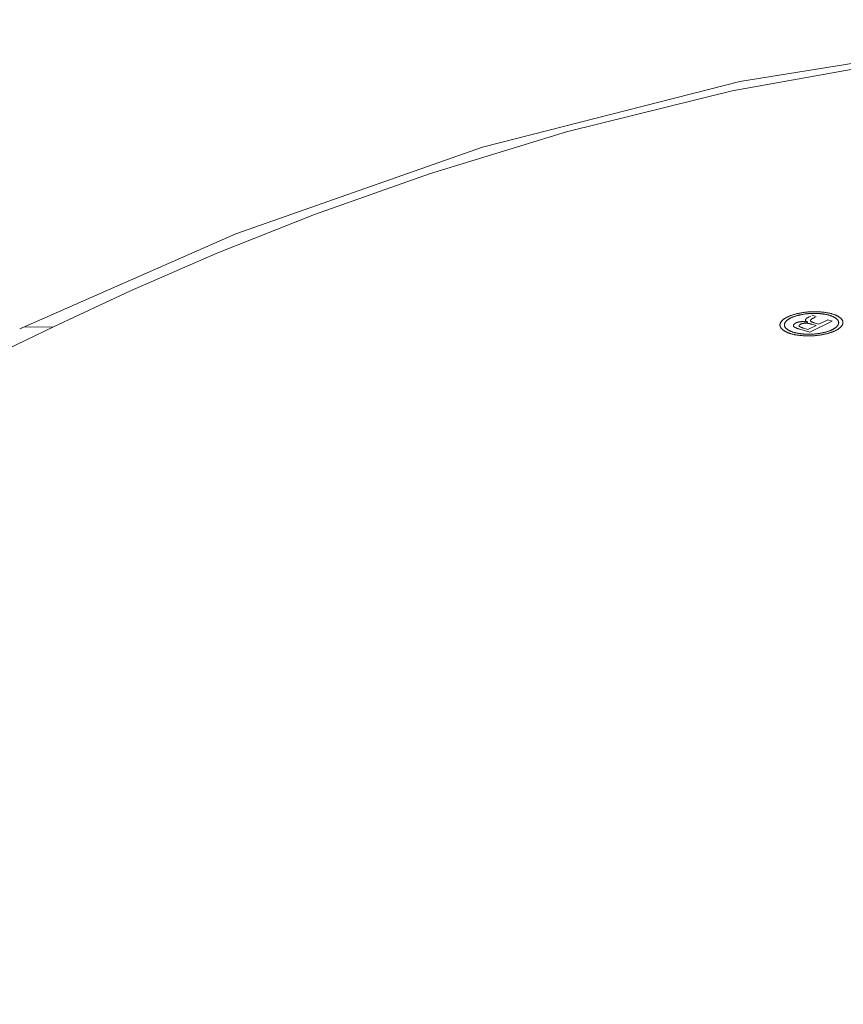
# Model space of a CAD drawing. Header units: millimetres. Extents: x 3925 to 5043, y -86 to 778.
# Tile 20 of 256: x 4036.4 to 4042.38, y 162.05 to 169.19. Entities that reach past the tile are written whole.
import ezdxf

# ---------------------------------------------------------------- set-up
doc = ezdxf.new("R2010")
doc.units = ezdxf.units.MM
doc.header["$LTSCALE"] = 46.255
doc.layers.add('H30K-TOP-COVDXF_CONTINUOUS_LINE', color=7, linetype='CONTINUOUS')

msp = doc.modelspace()

# ---------------------------------------------------------------- linework, layer by layer
at = {"layer": 'H30K-TOP-COVDXF_CONTINUOUS_LINE', "color": 7, "linetype": 'Continuous', "lineweight": 0}
for p, q in [((4037.9701, 167.6382), (4036.402, 166.9491)), ((4042.1277, 167.0348), (4042.1393, 167.0408)), ((4042.1472, 167.0467), (4042.1782, 167.0376)), ((4042.1118, 166.9978), (4042.1141, 166.9973)), ((4042.1158, 167.0291), (4042.1277, 167.0348)), ((4042.1189, 166.9443), (4042.1775, 166.9725)), ((4042.2953, 167.0036), (4042.1315, 166.9246)), ((4042.1386, 166.9837), (4042.1364, 166.9843)), ((4042.1407, 166.9831), (4042.1386, 166.9837)), ((4042.1429, 166.9825), (4042.1407, 166.9831)), ((4042.146, 166.9816), (4042.1429, 166.9825)), ((4042.1775, 166.9725), (4042.146, 166.9816)), ((4042.1712, 167.033), (4042.1582, 167.0268)), ((4042.1641, 166.9923), (4042.1662, 166.9916)), ((4042.1662, 166.9916), (4042.1714, 166.9901)), ((4042.1714, 166.9901), (4042.198, 166.9824)), ((4042.198, 166.9824), (4042.262, 167.0132)), ((4042.262, 167.0132), (4042.2953, 167.0036)), ((4036.6467, 166.9632), (3988.3184, 143.6763)), ((4042.0567, 166.9465), (4042.0534, 166.9474)), ((4042.0599, 166.9455), (4042.0567, 166.9465)), ((4042.1315, 166.9246), (4042.0599, 166.9455)), ((4042.0821, 166.955), (4042.0844, 166.9543)), ((4042.0844, 166.9543), (4042.0868, 166.9536)), ((4042.0868, 166.9536), (4042.1189, 166.9443))]:
    msp.add_line(p, q, dxfattribs=at)
for points in [[(4053.3372, 168.0951), (4051.5722, 168.5524), (4049.5989, 168.9248), (4047.6026, 169.1424), (4045.5844, 169.1895), (4043.5768, 169.055), (4041.6257, 168.7416), (4039.7582, 168.2643), (4037.9701, 167.6382)], [(4053.1361, 168.0721), (4052.5286, 168.2421), (4051.843, 168.4176), (4051.0597, 168.5965), (4050.1558, 168.7731), (4049.1041, 168.9372), (4047.8681, 169.071), (4046.4015, 169.1436), (4044.7159, 169.1067), (4043.0255, 168.9348), (4041.5695, 168.6735), (4040.3687, 168.3761), (4039.374, 168.072), (4038.5395, 167.776), (4037.8272, 167.4933), (4037.2052, 167.2236), (4036.6467, 166.9632)], [(4041.9708, 167.0349), (4041.9742, 167.0365), (4041.9777, 167.0381), (4041.9814, 167.0397), (4041.9851, 167.0412), (4041.989, 167.0427), (4041.9929, 167.0442), (4041.9969, 167.0456), (4042.0011, 167.0471), (4042.0053, 167.0485), (4042.0096, 167.0498), (4042.0139, 167.0512), (4042.0184, 167.0525), (4042.0229, 167.0537), (4042.0274, 167.055), (4042.0321, 167.0562), (4042.0368, 167.0573), (4042.0415, 167.0585), (4042.0463, 167.0595), (4042.0512, 167.0606), (4042.0561, 167.0616), (4042.061, 167.0626), (4042.066, 167.0635), (4042.071, 167.0644), (4042.0761, 167.0653), (4042.0811, 167.0661), (4042.0862, 167.0668), (4042.0913, 167.0675), (4042.0965, 167.0682), (4042.1016, 167.0688), (4042.1067, 167.0694), (4042.1119, 167.0699), (4042.1171, 167.0704), (4042.1222, 167.0709), (4042.1274, 167.0712)], [(4042.1302, 167.0593), (4042.1258, 167.0589), (4042.1214, 167.0586), (4042.1169, 167.0582), (4042.1125, 167.0577), (4042.1081, 167.0572), (4042.1036, 167.0567), (4042.0992, 167.0561), (4042.0948, 167.0555), (4042.0905, 167.0548), (4042.0861, 167.0541), (4042.0818, 167.0534), (4042.0775, 167.0526), (4042.0732, 167.0518), (4042.0689, 167.051), (4042.0647, 167.0501), (4042.0606, 167.0492), (4042.0564, 167.0482), (4042.0523, 167.0473), (4042.0483, 167.0462), (4042.0443, 167.0452), (4042.0404, 167.0441), (4042.0365, 167.043), (4042.0327, 167.0419), (4042.0289, 167.0408), (4042.0253, 167.0396), (4042.0216, 167.0384), (4042.0181, 167.0371), (4042.0146, 167.0359), (4042.0112, 167.0346), (4042.0079, 167.0333), (4042.0047, 167.032), (4042.0016, 167.0306), (4041.9985, 167.0293), (4041.9956, 167.0279)], [(4042.1274, 167.0712), (4042.1325, 167.0716), (4042.1377, 167.0718), (4042.1429, 167.0721), (4042.1481, 167.0722), (4042.1534, 167.0724), (4042.1586, 167.0724), (4042.1639, 167.0725), (4042.1692, 167.0725), (4042.1744, 167.0724), (4042.1797, 167.0723), (4042.1849, 167.0721), (4042.1902, 167.0719), (4042.1954, 167.0717), (4042.2006, 167.0714), (4042.2057, 167.0711), (4042.2109, 167.0707), (4042.216, 167.0703), (4042.2211, 167.0698), (4042.2261, 167.0693), (4042.2311, 167.0688), (4042.236, 167.0682), (4042.2409, 167.0675), (4042.2457, 167.0668), (4042.2505, 167.0661), (4042.2552, 167.0654), (4042.2598, 167.0646), (4042.2644, 167.0637), (4042.2689, 167.0628), (4042.2733, 167.0619), (4042.2776, 167.061), (4042.2819, 167.06), (4042.286, 167.0589), (4042.2901, 167.0578), (4042.2941, 167.0567)], [(4042.2734, 167.0468), (4042.27, 167.0477), (4042.2665, 167.0487), (4042.263, 167.0496), (4042.2593, 167.0504), (4042.2556, 167.0512), (4042.2518, 167.052), (4042.248, 167.0528), (4042.244, 167.0535), (4042.24, 167.0542), (4042.236, 167.0549), (4042.2319, 167.0555), (4042.2278, 167.0561), (4042.2236, 167.0566), (4042.2193, 167.0571), (4042.215, 167.0576), (4042.2107, 167.058), (4042.2064, 167.0584), (4042.202, 167.0588), (4042.1976, 167.0591), (4042.1931, 167.0594), (4042.1887, 167.0597), (4042.1842, 167.0599), (4042.1797, 167.0601), (4042.1752, 167.0602), (4042.1707, 167.0603), (4042.1661, 167.0603), (4042.1616, 167.0603), (4042.1571, 167.0603), (4042.1526, 167.0602), (4042.1481, 167.0601), (4042.1436, 167.06), (4042.1391, 167.0598), (4042.1347, 167.0596), (4042.1302, 167.0593)], [(4042.3412, 166.9979), (4042.3408, 166.9996), (4042.3403, 167.0013), (4042.3397, 167.0029), (4042.339, 167.0046), (4042.3381, 167.0063), (4042.3372, 167.0079), (4042.3362, 167.0096), (4042.335, 167.0112), (4042.3338, 167.0128), (4042.3324, 167.0145), (4042.331, 167.0161), (4042.3294, 167.0176), (4042.3277, 167.0192), (4042.326, 167.0208), (4042.3242, 167.0223), (4042.3222, 167.0238), (4042.3202, 167.0253), (4042.3181, 167.0268), (4042.3159, 167.0283), (4042.3136, 167.0297), (4042.3112, 167.0311), (4042.3088, 167.0325), (4042.3062, 167.0339), (4042.3036, 167.0352), (4042.3009, 167.0365), (4042.2982, 167.0378), (4042.2953, 167.039), (4042.2924, 167.0402), (4042.2894, 167.0414), (4042.2863, 167.0426), (4042.2832, 167.0437), (4042.28, 167.0447), (4042.2767, 167.0458), (4042.2734, 167.0468)], [(4042.2941, 167.0567), (4042.2979, 167.0556), (4042.3017, 167.0544), (4042.3054, 167.0531), (4042.309, 167.0518), (4042.3126, 167.0505), (4042.316, 167.0491), (4042.3194, 167.0477), (4042.3227, 167.0463), (4042.3259, 167.0448), (4042.3291, 167.0433), (4042.3321, 167.0417), (4042.335, 167.0402), (4042.3379, 167.0385), (4042.3406, 167.0369), (4042.3433, 167.0352), (4042.3458, 167.0335), (4042.3482, 167.0318), (4042.3506, 167.0301), (4042.3528, 167.0283), (4042.3549, 167.0265), (4042.357, 167.0247), (4042.3589, 167.0229), (4042.3606, 167.021), (4042.3623, 167.0192), (4042.3639, 167.0173), (4042.3653, 167.0154), (4042.3666, 167.0135), (4042.3678, 167.0116), (4042.3689, 167.0097), (4042.3698, 167.0078), (4042.3706, 167.0058), (4042.3713, 167.0039), (4042.3719, 167.0019), (4042.3723, 167)], [(4041.9161, 166.9695), (4041.9158, 166.9714), (4041.9156, 166.9734), (4041.9156, 166.9753), (4041.9156, 166.9773), (4041.9158, 166.9793), (4041.9162, 166.9813), (4041.9166, 166.9833), (4041.9172, 166.9854), (4041.9179, 166.9874), (4041.9187, 166.9894), (4041.9196, 166.9914), (4041.9207, 166.9935), (4041.9218, 166.9955), (4041.9231, 166.9975), (4041.9245, 166.9995), (4041.926, 167.0016), (4041.9276, 167.0036), (4041.9293, 167.0055), (4041.9312, 167.0075), (4041.9331, 167.0095), (4041.9351, 167.0115), (4041.9373, 167.0134), (4041.9395, 167.0153), (4041.9419, 167.0172), (4041.9443, 167.0191), (4041.9469, 167.021), (4041.9495, 167.0228), (4041.9523, 167.0246), (4041.9551, 167.0264), (4041.9581, 167.0282), (4041.9611, 167.0299), (4041.9642, 167.0316), (4041.9675, 167.0333), (4041.9708, 167.0349)], [(4041.9953, 166.9128), (4041.9915, 166.9139), (4041.9877, 166.9151), (4041.9839, 166.9164), (4041.9803, 166.9177), (4041.9767, 166.919), (4041.9733, 166.9204), (4041.9699, 166.9218), (4041.9665, 166.9232), (4041.9633, 166.9247), (4041.9602, 166.9262), (4041.9571, 166.9278), (4041.9542, 166.9293), (4041.9513, 166.9309), (4041.9485, 166.9326), (4041.9459, 166.9342), (4041.9433, 166.9359), (4041.9408, 166.9377), (4041.9385, 166.9394), (4041.9362, 166.9412), (4041.9341, 166.9429), (4041.932, 166.9447), (4041.9301, 166.9466), (4041.9282, 166.9484), (4041.9265, 166.9503), (4041.9249, 166.9521), (4041.9235, 166.954), (4041.9221, 166.9559), (4041.9209, 166.9578), (4041.9198, 166.9598), (4041.9188, 166.9617), (4041.9179, 166.9636), (4041.9172, 166.9656), (4041.9166, 166.9675), (4041.9161, 166.9695)], [(4041.9956, 167.0279), (4041.9927, 167.0265), (4041.99, 167.025), (4041.9873, 167.0236), (4041.9847, 167.0221), (4041.9821, 167.0206), (4041.9797, 167.019), (4041.9773, 167.0175), (4041.975, 167.0159), (4041.9728, 167.0143), (4041.9707, 167.0127), (4041.9686, 167.011), (4041.9667, 167.0094), (4041.9648, 167.0077), (4041.963, 167.006), (4041.9613, 167.0043), (4041.9598, 167.0026), (4041.9583, 167.0009), (4041.9569, 166.9992), (4041.9556, 166.9975), (4041.9543, 166.9957), (4041.9532, 166.994), (4041.9522, 166.9922), (4041.9513, 166.9905), (4041.9505, 166.9888), (4041.9498, 166.987), (4041.9492, 166.9853), (4041.9487, 166.9835), (4041.9483, 166.9818), (4041.948, 166.9801), (4041.9478, 166.9784), (4041.9478, 166.9766), (4041.9478, 166.9749), (4041.9479, 166.9732), (4041.9482, 166.9716)], [(4041.9482, 166.9716), (4041.9486, 166.9699), (4041.9491, 166.9682), (4041.9497, 166.9665), (4041.9504, 166.9649), (4041.9512, 166.9632), (4041.9522, 166.9616), (4041.9532, 166.9599), (4041.9544, 166.9583), (4041.9556, 166.9567), (4041.957, 166.955), (4041.9584, 166.9534), (4041.96, 166.9519), (4041.9616, 166.9503), (4041.9634, 166.9487), (4041.9652, 166.9472), (4041.9671, 166.9457), (4041.9692, 166.9442), (4041.9713, 166.9427), (4041.9735, 166.9412), (4041.9758, 166.9398), (4041.9782, 166.9384), (4041.9806, 166.937), (4041.9831, 166.9356), (4041.9858, 166.9343), (4041.9885, 166.933), (4041.9912, 166.9317), (4041.9941, 166.9305), (4041.997, 166.9293), (4042, 166.9281), (4042.0031, 166.9269), (4042.0062, 166.9258), (4042.0094, 166.9248), (4042.0126, 166.9237), (4042.016, 166.9227)], [(4042.0189, 166.962), (4042.0182, 166.9625), (4042.0175, 166.9631), (4042.0169, 166.9636), (4042.0164, 166.9642), (4042.0159, 166.9648), (4042.0154, 166.9654), (4042.015, 166.966), (4042.0147, 166.9666), (4042.0144, 166.9672), (4042.0141, 166.9678), (4042.0139, 166.9685), (4042.0137, 166.9691), (4042.0136, 166.9697), (4042.0135, 166.9704), (4042.0135, 166.9711), (4042.0135, 166.9717), (4042.0135, 166.9724), (4042.0136, 166.973), (4042.0137, 166.9737), (4042.0139, 166.9744), (4042.0141, 166.9751), (4042.0143, 166.9757), (4042.0146, 166.9764), (4042.015, 166.9771), (4042.0153, 166.9778), (4042.0157, 166.9784), (4042.0162, 166.9791), (4042.0167, 166.9798), (4042.0172, 166.9804), (4042.0177, 166.9811), (4042.0183, 166.9817), (4042.0189, 166.9824), (4042.0196, 166.983), (4042.0203, 166.9837), (4042.021, 166.9843), (4042.0217, 166.9849), (4042.0225, 166.9856), (4042.0233, 166.9862), (4042.0242, 166.9868), (4042.0251, 166.9874), (4042.026, 166.9879), (4042.0269, 166.9885), (4042.0279, 166.9891), (4042.0289, 166.9896), (4042.0299, 166.9901), (4042.0309, 166.9906)], [(4042.0309, 166.9906), (4042.0318, 166.9911), (4042.0327, 166.9915), (4042.0336, 166.9919), (4042.0346, 166.9923), (4042.0356, 166.9927), (4042.0366, 166.9931), (4042.0376, 166.9934), (4042.0387, 166.9938), (4042.0398, 166.9942), (4042.0409, 166.9946), (4042.042, 166.9949), (4042.0431, 166.9953), (4042.0443, 166.9956), (4042.0455, 166.9959), (4042.0467, 166.9963), (4042.0479, 166.9966), (4042.0491, 166.9969), (4042.0503, 166.9972), (4042.0516, 166.9975), (4042.0529, 166.9978), (4042.0541, 166.998), (4042.0554, 166.9983), (4042.0567, 166.9985), (4042.058, 166.9988), (4042.0593, 166.999), (4042.0606, 166.9992), (4042.062, 166.9994), (4042.0633, 166.9996), (4042.0646, 166.9998), (4042.066, 167), (4042.0673, 167.0001), (4042.0687, 167.0003), (4042.07, 167.0004), (4042.0714, 167.0005), (4042.0727, 167.0006), (4042.074, 167.0007), (4042.0754, 167.0008), (4042.0767, 167.0008), (4042.078, 167.0009), (4042.0794, 167.0009), (4042.0807, 167.0009), (4042.082, 167.0009)], [(4042.0664, 166.9825), (4042.0658, 166.9822), (4042.0653, 166.982), (4042.0648, 166.9817), (4042.0642, 166.9814), (4042.0637, 166.9811), (4042.0632, 166.9808), (4042.0627, 166.9805), (4042.0622, 166.9802), (4042.0617, 166.9799), (4042.0613, 166.9796), (4042.0608, 166.9793), (4042.0603, 166.979), (4042.0599, 166.9787), (4042.0595, 166.9784), (4042.059, 166.9781), (4042.0586, 166.9777), (4042.0582, 166.9774), (4042.0578, 166.9771), (4042.0575, 166.9768), (4042.0571, 166.9764), (4042.0568, 166.9761), (4042.0565, 166.9758), (4042.0562, 166.9754), (4042.0559, 166.9751), (4042.0556, 166.9748), (4042.0553, 166.9744), (4042.0551, 166.9741), (4042.0549, 166.9738), (4042.0547, 166.9734), (4042.0545, 166.9731), (4042.0544, 166.9728), (4042.0542, 166.9724), (4042.0541, 166.9721), (4042.054, 166.9718), (4042.054, 166.9714), (4042.0539, 166.9711), (4042.0539, 166.9708), (4042.0539, 166.9705), (4042.0539, 166.9701), (4042.054, 166.9698), (4042.054, 166.9695), (4042.0541, 166.9692), (4042.0543, 166.9689), (4042.0544, 166.9686), (4042.0546, 166.9683), (4042.0548, 166.968), (4042.0551, 166.9677), (4042.0554, 166.9674)], [(4042.0554, 166.9674), (4042.0559, 166.9669), (4042.0565, 166.9664), (4042.0571, 166.9659), (4042.0578, 166.9654), (4042.0585, 166.9649), (4042.0592, 166.9644), (4042.06, 166.9639), (4042.0607, 166.9635), (4042.0616, 166.963), (4042.0624, 166.9626), (4042.0633, 166.9621), (4042.0642, 166.9617), (4042.0651, 166.9612), (4042.066, 166.9608), (4042.067, 166.9604), (4042.068, 166.96), (4042.069, 166.9596), (4042.07, 166.9592), (4042.071, 166.9588), (4042.0721, 166.9584), (4042.0732, 166.958), (4042.0743, 166.9576), (4042.0754, 166.9572), (4042.0765, 166.9568), (4042.0776, 166.9565), (4042.0787, 166.9561), (4042.0798, 166.9557), (4042.0821, 166.955)], [(4042.1113, 166.9889), (4042.1104, 166.989), (4042.1094, 166.9891), (4042.1084, 166.9891), (4042.1073, 166.9892), (4042.1063, 166.9892), (4042.1052, 166.9893), (4042.1042, 166.9893), (4042.1031, 166.9893), (4042.102, 166.9893), (4042.1009, 166.9892), (4042.0999, 166.9892), (4042.0988, 166.9892), (4042.0977, 166.9891), (4042.0966, 166.989), (4042.0954, 166.989), (4042.0943, 166.9889), (4042.0932, 166.9888), (4042.0921, 166.9887), (4042.091, 166.9886), (4042.0899, 166.9884), (4042.0888, 166.9883), (4042.0877, 166.9881), (4042.0866, 166.988), (4042.0856, 166.9878), (4042.0845, 166.9877), (4042.0834, 166.9875), (4042.0824, 166.9873), (4042.0813, 166.9871), (4042.0803, 166.9869), (4042.0793, 166.9866), (4042.0783, 166.9864), (4042.0773, 166.9862), (4042.0763, 166.9859), (4042.0754, 166.9857), (4042.0745, 166.9854), (4042.0735, 166.9852), (4042.0726, 166.9849), (4042.0718, 166.9846), (4042.0709, 166.9843), (4042.0701, 166.9841), (4042.0693, 166.9838), (4042.0685, 166.9834), (4042.0678, 166.9831), (4042.0671, 166.9828), (4042.0664, 166.9825)], [(4042.082, 167.0009), (4042.0833, 167.0008), (4042.0846, 167.0008), (4042.0859, 167.0008), (4042.0872, 167.0007), (4042.0885, 167.0006), (4042.0898, 167.0005), (4042.091, 167.0005), (4042.0923, 167.0004), (4042.0936, 167.0002), (4042.0948, 167.0001), (4042.0961, 167), (4042.0973, 166.9999), (4042.0986, 166.9997), (4042.0998, 166.9996), (4042.101, 166.9994), (4042.1022, 166.9993), (4042.1035, 166.9991), (4042.1047, 166.9989), (4042.1059, 166.9987), (4042.1071, 166.9986), (4042.1082, 166.9984), (4042.1094, 166.9982), (4042.1106, 166.998), (4042.1118, 166.9978)], [(4042.1175, 166.9967), (4042.1167, 166.997), (4042.1159, 166.9974), (4042.1151, 166.9977), (4042.1143, 166.9981), (4042.1135, 166.9985), (4042.1128, 166.9988), (4042.1121, 166.9992), (4042.1113, 166.9996), (4042.1106, 167), (4042.11, 167.0004), (4042.1093, 167.0008), (4042.1087, 167.0013), (4042.108, 167.0017), (4042.1074, 167.0021), (4042.1068, 167.0025), (4042.1063, 167.003), (4042.1057, 167.0034), (4042.1052, 167.0039), (4042.1047, 167.0043), (4042.1043, 167.0048), (4042.1038, 167.0052), (4042.1034, 167.0057), (4042.103, 167.0062), (4042.1027, 167.0066), (4042.1023, 167.0071), (4042.102, 167.0076), (4042.1017, 167.0081), (4042.1015, 167.0085), (4042.1013, 167.009), (4042.1011, 167.0095), (4042.1009, 167.01), (4042.1008, 167.0105), (4042.1007, 167.0109), (4042.1006, 167.0114), (4042.1006, 167.0119), (4042.1006, 167.0124), (4042.1006, 167.0129), (4042.1007, 167.0134), (4042.1008, 167.0139)], [(4042.1008, 167.0139), (4042.101, 167.0144), (4042.1011, 167.0148), (4042.1013, 167.0153), (4042.1015, 167.0158), (4042.1017, 167.0163), (4042.1019, 167.0168), (4042.1022, 167.0173), (4042.1025, 167.0177), (4042.1027, 167.0182), (4042.1031, 167.0187), (4042.1034, 167.0192), (4042.1037, 167.0197), (4042.1041, 167.0202), (4042.1045, 167.0206), (4042.1049, 167.0211), (4042.1053, 167.0216), (4042.1057, 167.0221), (4042.1062, 167.0225), (4042.1067, 167.023), (4042.1072, 167.0235), (4042.1077, 167.0239), (4042.1083, 167.0244), (4042.1089, 167.0248), (4042.1095, 167.0253), (4042.1101, 167.0257), (4042.1107, 167.0262), (4042.1114, 167.0266), (4042.1121, 167.027), (4042.1128, 167.0274), (4042.1135, 167.0279), (4042.1143, 167.0283), (4042.115, 167.0287), (4042.1158, 167.0291)], [(4042.1364, 166.9843), (4042.1353, 166.9846), (4042.1342, 166.9849), (4042.133, 166.9852), (4042.1319, 166.9854), (4042.1308, 166.9857), (4042.1296, 166.986), (4042.1285, 166.9862), (4042.1273, 166.9865), (4042.1262, 166.9867), (4042.125, 166.9869), (4042.1238, 166.9872), (4042.1226, 166.9874), (4042.1214, 166.9876), (4042.1202, 166.9878), (4042.119, 166.988), (4042.1177, 166.9882), (4042.1165, 166.9883), (4042.1152, 166.9885), (4042.1139, 166.9886), (4042.1126, 166.9888), (4042.1113, 166.9889)], [(4042.1141, 166.9973), (4042.1163, 166.9969), (4042.1175, 166.9967)], [(4042.1582, 167.0268), (4042.1574, 167.0264), (4042.1566, 167.026), (4042.1558, 167.0255), (4042.155, 167.0251), (4042.1542, 167.0247), (4042.1534, 167.0243), (4042.1526, 167.0238), (4042.1518, 167.0234), (4042.1511, 167.0229), (4042.1503, 167.0225), (4042.1496, 167.022), (4042.1488, 167.0215), (4042.1481, 167.0211), (4042.1474, 167.0206), (4042.1467, 167.0201), (4042.146, 167.0196), (4042.1454, 167.0192), (4042.1447, 167.0187), (4042.1441, 167.0182), (4042.1435, 167.0177), (4042.1429, 167.0172), (4042.1424, 167.0167), (4042.1419, 167.0162), (4042.1414, 167.0157), (4042.1409, 167.0152), (4042.1404, 167.0147), (4042.14, 167.0142), (4042.1396, 167.0137), (4042.1392, 167.0132), (4042.1389, 167.0127), (4042.1385, 167.0122), (4042.1383, 167.0117), (4042.138, 167.0112), (4042.1378, 167.0107), (4042.1376, 167.0102), (4042.1375, 167.0097), (4042.1373, 167.0092), (4042.1373, 167.0087), (4042.1372, 167.0082), (4042.1372, 167.0078), (4042.1373, 167.0073), (4042.1373, 167.0068), (4042.1375, 167.0063), (4042.1376, 167.0059), (4042.1378, 167.0054), (4042.1381, 167.005), (4042.1384, 167.0045), (4042.1387, 167.0041), (4042.1391, 167.0036)], [(4042.1391, 167.0036), (4042.1396, 167.0031), (4042.1401, 167.0027), (4042.1406, 167.0022), (4042.1412, 167.0018), (4042.1418, 167.0014), (4042.1425, 167.0009), (4042.1431, 167.0005), (4042.1438, 167.0001), (4042.1446, 166.9997), (4042.1453, 166.9993), (4042.1461, 166.9989), (4042.1469, 166.9985), (4042.1477, 166.9981), (4042.1486, 166.9977), (4042.1494, 166.9973), (4042.1503, 166.997), (4042.1512, 166.9966), (4042.1521, 166.9962), (4042.1531, 166.9959), (4042.154, 166.9955), (4042.155, 166.9952), (4042.156, 166.9949), (4042.157, 166.9945), (4042.158, 166.9942), (4042.159, 166.9939), (4042.16, 166.9935), (4042.161, 166.9932), (4042.162, 166.9929), (4042.1641, 166.9923)], [(4042.2931, 166.9413), (4042.2959, 166.9428), (4042.2987, 166.9442), (4042.3014, 166.9457), (4042.3041, 166.9472), (4042.3066, 166.9487), (4042.3091, 166.9502), (4042.3115, 166.9518), (4042.3138, 166.9534), (4042.316, 166.955), (4042.3182, 166.9566), (4042.3202, 166.9583), (4042.3222, 166.9599), (4042.3241, 166.9616), (4042.3259, 166.9633), (4042.3276, 166.965), (4042.3292, 166.9667), (4042.3307, 166.9684), (4042.3321, 166.9702), (4042.3335, 166.9719), (4042.3347, 166.9736), (4042.3358, 166.9754), (4042.3369, 166.9771), (4042.3378, 166.9789), (4042.3386, 166.9806), (4042.3394, 166.9824), (4042.34, 166.9841), (4042.3405, 166.9859), (4042.3409, 166.9876), (4042.3413, 166.9894), (4042.3415, 166.9911), (4042.3416, 166.9928), (4042.3415, 166.9945), (4042.3414, 166.9962), (4042.3412, 166.9979)], [(4042.3723, 167), (4042.3726, 166.998), (4042.3728, 166.9961), (4042.3728, 166.9941), (4042.3727, 166.9921), (4042.3725, 166.9901), (4042.3721, 166.9881), (4042.3717, 166.986), (4042.3711, 166.984), (4042.3703, 166.982), (4042.3695, 166.9799), (4042.3685, 166.9779), (4042.3675, 166.9759), (4042.3663, 166.9738), (4042.3649, 166.9718), (4042.3635, 166.9698), (4042.362, 166.9678), (4042.3603, 166.9658), (4042.3586, 166.9638), (4042.3567, 166.9618), (4042.3547, 166.9598), (4042.3526, 166.9578), (4042.3505, 166.9559), (4042.3482, 166.954), (4042.3458, 166.952), (4042.3433, 166.9502), (4042.3407, 166.9483), (4042.338, 166.9464), (4042.3352, 166.9446), (4042.3324, 166.9428), (4042.3294, 166.9411), (4042.3263, 166.9393), (4042.3232, 166.9376), (4042.32, 166.9359), (4042.3166, 166.9343)], [(4036.6467, 166.9632), (4036.4303, 166.961), (4036.402, 166.9491)], [(4042.1607, 166.8983), (4042.1556, 166.898), (4042.1504, 166.8977), (4042.1453, 166.8975), (4042.1401, 166.8973), (4042.1349, 166.8972), (4042.1297, 166.8971), (4042.1244, 166.8971), (4042.1192, 166.8971), (4042.114, 166.8972), (4042.1088, 166.8973), (4042.1036, 166.8974), (4042.0984, 166.8976), (4042.0932, 166.8979), (4042.0881, 166.8982), (4042.0829, 166.8985), (4042.0778, 166.8989), (4042.0728, 166.8993), (4042.0677, 166.8998), (4042.0628, 166.9003), (4042.0578, 166.9008), (4042.0529, 166.9014), (4042.0481, 166.902), (4042.0433, 166.9027), (4042.0385, 166.9034), (4042.0339, 166.9042), (4042.0293, 166.905), (4042.0247, 166.9058), (4042.0203, 166.9067), (4042.0159, 166.9076), (4042.0116, 166.9086), (4042.0074, 166.9096), (4042.0033, 166.9106), (4041.9992, 166.9117), (4041.9953, 166.9128)], [(4042.016, 166.9227), (4042.0194, 166.9218), (4042.0228, 166.9208), (4042.0264, 166.9199), (4042.03, 166.9191), (4042.0338, 166.9183), (4042.0375, 166.9175), (4042.0414, 166.9167), (4042.0453, 166.916), (4042.0493, 166.9153), (4042.0533, 166.9146), (4042.0574, 166.914), (4042.0616, 166.9135), (4042.0657, 166.9129), (4042.07, 166.9124), (4042.0743, 166.9119), (4042.0786, 166.9115), (4042.0829, 166.9111), (4042.0873, 166.9107), (4042.0917, 166.9104), (4042.0961, 166.9101), (4042.1006, 166.9099), (4042.1051, 166.9097), (4042.1096, 166.9095), (4042.1141, 166.9094), (4042.1186, 166.9093), (4042.1231, 166.9092), (4042.1276, 166.9092), (4042.1321, 166.9092), (4042.1366, 166.9093), (4042.1411, 166.9094), (4042.1456, 166.9096), (4042.15, 166.9098), (4042.1545, 166.91), (4042.1589, 166.9103)], [(4042.0534, 166.9474), (4042.0502, 166.9484), (4042.0486, 166.949), (4042.047, 166.9495), (4042.0454, 166.95), (4042.0438, 166.9505), (4042.0423, 166.951), (4042.0408, 166.9516), (4042.0392, 166.9521), (4042.0378, 166.9527), (4042.0363, 166.9532), (4042.0348, 166.9538), (4042.0334, 166.9544), (4042.032, 166.955), (4042.0307, 166.9556), (4042.0293, 166.9562), (4042.028, 166.9568), (4042.0268, 166.9574), (4042.0255, 166.958), (4042.0243, 166.9587), (4042.0231, 166.9593), (4042.022, 166.96), (4042.0209, 166.9606), (4042.0199, 166.9613), (4042.0189, 166.962)], [(4042.1589, 166.9103), (4042.1633, 166.9106), (4042.1677, 166.911), (4042.1722, 166.9114), (4042.1766, 166.9118), (4042.181, 166.9123), (4042.1854, 166.9128), (4042.1898, 166.9134), (4042.1942, 166.914), (4042.1985, 166.9147), (4042.2029, 166.9153), (4042.2072, 166.9161), (4042.2115, 166.9168), (4042.2157, 166.9176), (4042.22, 166.9185), (4042.2242, 166.9193), (4042.2283, 166.9202), (4042.2324, 166.9212), (4042.2365, 166.9221), (4042.2405, 166.9231), (4042.2445, 166.9241), (4042.2484, 166.9252), (4042.2523, 166.9263), (4042.2561, 166.9274), (4042.2598, 166.9285), (4042.2635, 166.9297), (4042.2671, 166.9309), (4042.2707, 166.9321), (4042.2741, 166.9334), (4042.2775, 166.9347), (4042.2808, 166.936), (4042.284, 166.9373), (4042.2871, 166.9386), (4042.2901, 166.94), (4042.2931, 166.9413)], [(4042.3166, 166.9343), (4042.3132, 166.9327), (4042.3097, 166.9311), (4042.3061, 166.9296), (4042.3023, 166.928), (4042.2985, 166.9265), (4042.2946, 166.9251), (4042.2906, 166.9236), (4042.2865, 166.9222), (4042.2823, 166.9208), (4042.278, 166.9194), (4042.2737, 166.9181), (4042.2692, 166.9168), (4042.2648, 166.9156), (4042.2602, 166.9143), (4042.2556, 166.9132), (4042.2509, 166.912), (4042.2462, 166.9109), (4042.2414, 166.9098), (4042.2365, 166.9088), (4042.2317, 166.9078), (4042.2267, 166.9068), (4042.2218, 166.9059), (4042.2168, 166.905), (4042.2118, 166.9042), (4042.2067, 166.9034), (4042.2016, 166.9026), (4042.1966, 166.9019), (4042.1915, 166.9013), (4042.1863, 166.9006), (4042.1812, 166.9001), (4042.1761, 166.8996), (4042.171, 166.8991), (4042.1658, 166.8987), (4042.1607, 166.8983)]]:
    msp.add_lwpolyline(points, dxfattribs=at)

doc.saveas('drawing.dxf')
